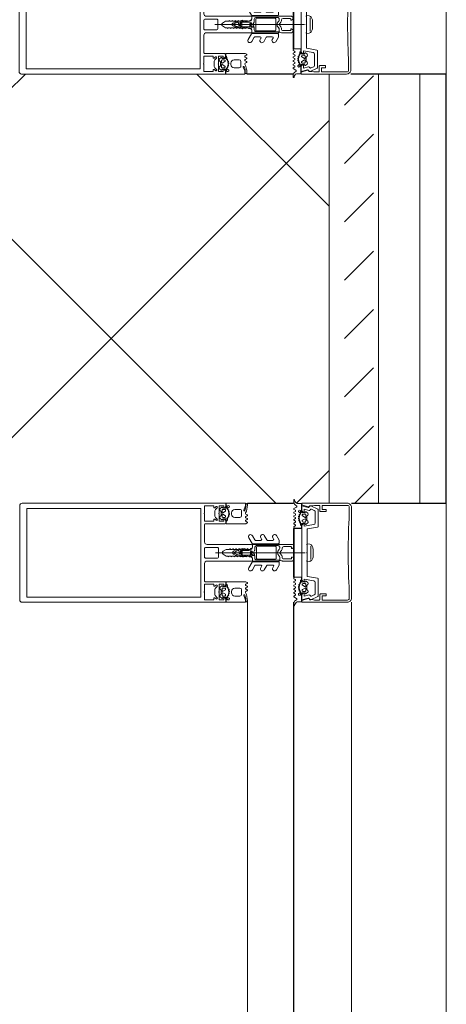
# Model space of a CAD drawing. Header units: millimetres. Extents: x -1660 to 55061, y -2461 to 22251.
# Tile 55 of 76: x 30173 to 30432, y 8400 to 8997. Entities that reach past the tile are written whole.
import ezdxf

# ---------------------------------------------------------------- set-up
doc = ezdxf.new("R2010")
doc.units = ezdxf.units.MM
for name, color, linetype, lineweight in [('Common Edges', 7, 'Continuous', 9), ('Curtain Panels', 7, 'Continuous', 9), ('Curtain Panels-1', 7, 'Continuous', 18), ('Curtain Wall Mullions', 7, 'Continuous', 9), ('Detail Items', 7, 'Continuous', 9), ('Walls', 7, 'Continuous', 9), ('Walls-1', 7, 'Continuous', 25)]:
    doc.layers.add(name, color=color, linetype=linetype, lineweight=lineweight)
doc.layers.add('Cut Pattern-4', color=9, linetype='Continuous', lineweight=9, true_color=0x808080)

# ---------------------------------------------------------------- blocks, each defined once
blk = doc.blocks.new('System Panel - Glazed-1985320-2 Korruse põrandate plaan')
at = {"layer": 'Curtain Panels-1'}
for p, q in [((405, 28), (-405, 28)), ((-405, 0), (405, 0))]:
    blk.add_line(p, q, dxfattribs=at)
blk = doc.blocks.new('Rectangular Mullion - HI_CovCap-30mm_Mull-125mm-V13-2 Korruse põrandate plaan')
at = {"layer": 'Detail Items'}
for p, q in [((-30, 164.5), (-30, 151)), ((28.5, 166), (-28.5, 166)), ((30, 151), (30, 164.5)), ((-30, 157.89), (-30, 58.59)), ((-26.9, 157.89), (-26.9, 58.59)), ((26.9, 157.89), (26.9, 58.59)), ((30, 157.89), (30, 58.59)), ((-17.11, 54), (-6.51, 54)), ((2.69, 54), (-2.71, 54)), ((6.49, 54), (17.09, 54)), ((-17.61, 41.5), (-17.61, 53.5)), ((-5.01, 52.5), (-5.01, 25.5)), ((-3.21, 53.5), (-3.21, 46.1)), ((3.19, 46.1), (3.19, 53.5)), ((4.99, 25.5), (4.99, 52.5)), ((17.59, 53.5), (17.59, 41.5)), ((-26.77, 44.51), (-27.59, 43.54)), ((-27.25, 46.35), (-26.19, 47.41)), ((-26.21, 42.9), (-26.21, 41.7)), ((-24.51, 43.4), (-25.71, 43.4)), ((-25.48, 47.7), (-22.14, 47.7)), ((-25.17, 41.35), (-24.25, 42.95)), ((-22.66, 44), (-24.96, 44)), ((-23.37, 42.95), (-22.44, 41.35)), ((-21.91, 43.4), (-23.11, 43.4)), ((-21.43, 47.41), (-20.37, 46.35)), ((-21.41, 41.7), (-21.41, 42.9)), ((-20.03, 43.54), (-20.85, 44.51)), ((-2.71, 45.6), (2.69, 45.6)), ((0, -6.94), (0, 47.27)), ((20.01, 43.54), (20.83, 44.51)), ((20.35, 46.35), (21.41, 47.41)), ((21.39, 41.7), (21.39, 42.9)), ((21.89, 43.4), (23.09, 43.4)), ((22.12, 47.7), (25.46, 47.7)), ((23.35, 42.95), (22.43, 41.35)), ((22.64, 44), (24.94, 44)), ((25.16, 41.35), (24.23, 42.95)), ((24.49, 43.4), (25.69, 43.4)), ((26.17, 47.41), (27.23, 46.35)), ((26.19, 42.9), (26.19, 41.7)), ((26.75, 44.51), (27.57, 43.54)), ((-27.3, 40.8), (-27.91, 40.8)), ((-27.91, 40.2), (-26.62, 40.2)), ((-27.28, 39.59), (-27.56, 39.1)), ((-26.08, 39.62), (-26.09, 39.77)), ((-25.71, 41.2), (-25.43, 41.2)), ((-25.48, 39.51), (-25.67, 39.4)), ((-24.98, 39.2), (-25.03, 39.33)), ((-24.34, 39.22), (-24.48, 39.08)), ((-24.21, 37.6), (-23.41, 37.6)), ((-23.78, 39.04), (-23.85, 39.17)), ((-23.16, 39.23), (-23.26, 39.06)), ((-22.57, 39.21), (-22.68, 39.31)), ((-22.18, 41.2), (-21.91, 41.2)), ((-22.03, 39.56), (-22.08, 39.36)), ((-21.46, 39.68), (-21.6, 39.75)), ((-19.65, 40.8), (-20.3, 40.8)), ((-0.87, 36.5), (-1.7, 35.06)), ((1.69, 35.06), (0.86, 36.5)), ((19.63, 40.8), (20.28, 40.8)), ((21.45, 39.68), (21.59, 39.75)), ((22.17, 41.2), (21.89, 41.2)), ((22.01, 39.56), (22.06, 39.36)), ((22.56, 39.21), (22.66, 39.31)), ((23.15, 39.23), (23.25, 39.06)), ((24.19, 37.6), (23.39, 37.6)), ((23.76, 39.04), (23.84, 39.17)), ((24.33, 39.22), (24.47, 39.08)), ((24.96, 39.2), (25.01, 39.33)), ((25.69, 41.2), (25.42, 41.2)), ((25.47, 39.51), (25.65, 39.4)), ((26.06, 39.62), (26.07, 39.77)), ((27.89, 40.2), (26.61, 40.2)), ((27.26, 39.59), (27.55, 39.1)), ((27.29, 40.8), (27.89, 40.8)), ((-28.11, 29.29), (-25.9, 30.27)), ((-26.21, 32.6), (-26.21, 35.6)), ((-22.41, 31.6), (-25.21, 31.6)), ((-21.41, 35.6), (-21.41, 32.6)), ((-2.25, 31), (-2.46, 30.87)), ((-2.46, 30.53), (-2.26, 30.41)), ((-1.89, 34.49), (-2.11, 32.75)), ((-1.34, 33.68), (-1.33, 33.78)), ((-1.25, 31.1), (0.73, 31.1)), ((-1.12, 34.47), (-0.44, 35.65)), ((-0.61, 32.5), (-0.61, 32.42)), ((0.84, 33), (-0.11, 33)), ((0.43, 35.65), (1.11, 34.47)), ((0.59, 32.3), (0.92, 32.3)), ((1.01, 31.78), (0.73, 32.06)), ((1.32, 33.78), (1.33, 33.68)), ((2.09, 32.75), (1.88, 34.49)), ((2.44, 30.87), (2.23, 31)), ((2.24, 30.41), (2.44, 30.53)), ((21.39, 35.6), (21.39, 32.6)), ((22.39, 31.6), (25.19, 31.6)), ((28.09, 29.29), (25.88, 30.27)), ((26.19, 32.6), (26.19, 35.6)), ((-29.81, 29.2), (-28.52, 29.2)), ((-29.77, 28.3), (-29.77, 28.2)), ((-29.57, 28), (-28.9, 28)), ((-28.56, 28.9), (-29.17, 28.9)), ((-23.43, 28.95), (-22.97, 28.15)), ((-22.45, 28.15), (-21.96, 28.99)), ((-21.25, 28.99), (-20.77, 28.15)), ((-20.25, 28.15), (-19.76, 28.99)), ((-19.05, 28.99), (-18.56, 28.15)), ((-7.76, 23.52), (-10.34, 25.01)), ((-9.08, 27.17), (-5.66, 25.19)), ((-5.41, 9.3), (-5.41, 24.76)), ((-4.51, 25), (-3.51, 25)), ((-1.71, 23.7), (-1.71, 24.9)), ((-1.41, 24.49), (-1.41, 23.99)), ((-1.11, 23.82), (-0.51, 24.17)), ((0.29, 26.2), (-1.1, 26.2)), ((0.42, 25), (0.19, 25)), ((0.33, 25.28), (0.58, 25.52)), ((0.49, 24.17), (1.41, 23.63)), ((3.49, 25), (4.49, 25)), ((5.39, 24.76), (5.39, 9.3)), ((5.64, 25.19), (9.07, 27.17)), ((10.32, 25.01), (7.74, 23.52)), ((19.03, 28.99), (18.54, 28.15)), ((20.23, 28.15), (19.74, 28.99)), ((21.24, 28.99), (20.75, 28.15)), ((22.44, 28.15), (21.95, 28.99)), ((23.42, 28.95), (22.96, 28.15)), ((29.79, 29.2), (28.5, 29.2)), ((28.54, 28.9), (29.15, 28.9)), ((29.55, 28), (28.88, 28)), ((29.75, 28.3), (29.75, 28.2)), ((-9.08, 19.88), (-8.26, 19.41)), ((-7.51, 19.84), (-7.51, 23.08)), ((-3.91, 22), (-3.91, 11)), ((-3.41, 22.5), (3.39, 22.5)), ((-3.31, 23.5), (-1.91, 23.5)), ((1.91, 23.5), (3.29, 23.5)), ((3.89, 11), (3.89, 22)), ((4.29, 22.5), (4.29, 9.4)), ((7.49, 23.08), (7.49, 19.84)), ((8.24, 19.41), (9.07, 19.88)), ((-7.76, 16.23), (-10.42, 17.77)), ((-9.08, 12.6), (-8.26, 12.12)), ((-7.51, 12.55), (-7.51, 15.8)), ((7.49, 15.8), (7.49, 12.55)), ((10.4, 17.77), (7.74, 16.23)), ((8.24, 12.12), (9.07, 12.6)), ((-7.62, 8.87), (-10.42, 10.48)), ((-5.91, 8.8), (-7.37, 8.8)), ((-5.01, 1), (-5.01, 6.7)), ((-2.72, 8.4), (-4.03, 8.4)), ((-3.71, 1.7), (-3.71, 6)), ((3.39, 10.5), (-3.41, 10.5)), ((-2.71, 7), (-2.14, 7)), ((-1.7, 9), (-2.01, 8.69)), ((-1.43, 7.29), (-0.71, 8.01)), ((0.7, 8.01), (1.41, 7.29)), ((1.99, 8.69), (1.69, 9)), ((2.12, 7), (2.69, 7)), ((3.29, 8.4), (2.7, 8.4)), ((3.69, 6), (3.69, 1.7)), ((7.36, 8.8), (5.89, 8.8)), ((10.4, 10.48), (7.61, 8.87)), ((-30.99, -0.01), (-31.87, -0.01)), ((-26.75, -0.18), (-27.63, -1.7)), ((-25.73, -1.02), (-26.24, -0.17)), ((-23.82, -4.2), (-25.1, -4.2)), ((-25.1, -4.8), (-24.5, -4.8)), ((-24.55, -0.17), (-25.05, -1.02)), ((-24.75, -3.1), (-24.47, -3.59)), ((-23.53, -1.02), (-24.03, -0.17)), ((-23.4, -6.9), (-23.4, -5.7)), ((-23.28, -3.77), (-23.27, -3.62)), ((-22.9, -5.2), (-22.62, -5.2)), ((-22.86, -3.4), (-22.68, -3.51)), ((-22.36, -0.17), (-22.85, -1.02)), ((-22.36, -5.35), (-21.44, -6.95)), ((-22.22, -3.33), (-22.17, -3.2)), ((-21.34, -1.03), (-21.84, -0.17)), ((-21.68, -3.08), (-21.53, -3.22)), ((-21.05, -3.17), (-20.97, -3.04)), ((-20.16, -0.17), (-20.65, -1.02)), ((-20.56, -6.95), (-19.64, -5.35)), ((-20.46, -3.06), (-20.36, -3.23)), ((-19.87, -3.31), (-19.76, -3.21)), ((-19.14, -1.03), (-19.64, -0.17)), ((-19.38, -5.2), (-19.1, -5.2)), ((-19.27, -3.36), (-19.22, -3.56)), ((-18.79, -3.75), (-18.66, -3.68)), ((-18.6, -5.7), (-18.6, -6.9)), ((-17.96, -0.17), (-18.45, -1.03)), ((-17.49, -4.8), (-16.84, -4.8)), ((-16.96, -0.98), (-17.44, -0.17)), ((-15.75, -0.16), (-16.23, -0.99)), ((-3.66, 0), (-4.01, 0)), ((3.99, 0), (3.64, 0)), ((15.75, -0.16), (16.23, -0.99)), ((17.49, -4.8), (16.84, -4.8)), ((16.96, -0.98), (17.44, -0.17)), ((17.96, -0.17), (18.45, -1.03)), ((18.6, -5.7), (18.6, -6.9)), ((18.79, -3.75), (18.66, -3.68)), ((19.38, -5.2), (19.1, -5.2)), ((19.14, -1.03), (19.64, -0.17)), ((19.27, -3.36), (19.22, -3.56)), ((20.56, -6.95), (19.64, -5.35)), ((19.87, -3.31), (19.76, -3.21)), ((20.16, -0.17), (20.65, -1.02)), ((20.46, -3.06), (20.36, -3.23)), ((21.05, -3.17), (20.97, -3.04)), ((21.34, -1.03), (21.84, -0.17)), ((22.36, -5.35), (21.44, -6.95)), ((21.68, -3.08), (21.53, -3.22)), ((22.22, -3.33), (22.17, -3.2)), ((22.36, -0.17), (22.85, -1.02)), ((22.9, -5.2), (22.62, -5.2)), ((22.86, -3.4), (22.68, -3.51)), ((23.28, -3.77), (23.27, -3.62)), ((23.4, -6.9), (23.4, -5.7)), ((23.53, -1.02), (24.03, -0.17)), ((23.82, -4.2), (25.1, -4.2)), ((24.75, -3.1), (24.47, -3.59)), ((25.1, -4.8), (24.5, -4.8)), ((24.55, -0.17), (25.05, -1.02)), ((25.73, -1.02), (26.24, -0.17)), ((26.75, -0.18), (27.63, -1.7)), ((30.99, -0.01), (31.87, -0.01)), ((-26.45, -14.61), (-28.44, -10.34)), ((-26.31, -10.89), (-25.55, -12.52)), ((-24.78, -7.54), (-23.96, -8.51)), ((-21.7, -7.4), (-22.9, -7.4)), ((-22.15, -8), (-19.85, -8)), ((-19.1, -7.4), (-20.3, -7.4)), ((-18.04, -8.51), (-17.22, -7.54)), ((-14.42, -8.4), (-15.5, -14.49)), ((-5.25, -8.15), (-14.13, -8.15)), ((-0.25, -8.15), (-4.75, -8.15)), ((-4.08, -10.38), (4.08, -10.38)), ((2.26, -11.86), (-2.26, -11.86)), ((4.75, -8.15), (0.25, -8.15)), ((14.13, -8.15), (5.25, -8.15)), ((15.5, -14.49), (14.42, -8.4)), ((18.04, -8.51), (17.22, -7.54)), ((19.1, -7.4), (20.3, -7.4)), ((22.15, -8), (19.85, -8)), ((21.7, -7.4), (22.9, -7.4)), ((24.78, -7.54), (23.96, -8.51)), ((25.55, -12.52), (26.31, -10.89)), ((28.44, -10.34), (26.45, -14.61)), ((-25.4, -15.9), (-28.2, -15.9)), ((-15.99, -14.9), (-26, -14.9)), ((-24.64, -13.1), (-18.02, -13.1)), ((26, -14.9), (15.99, -14.9)), ((18.02, -13.1), (24.64, -13.1)), ((28.2, -15.9), (25.4, -15.9)), ((-23.7, -33.7), (-27.7, -33.7)), ((-27.5, -35), (27.5, -35)), ((27.7, -33.7), (23.7, -33.7))]:
    blk.add_line(p, q, dxfattribs=at)
at = {"layer": 'Detail Items', "flags": 128}
for points in [[(26.9, 151), (26.9, 161.7), (-26.9, 161.7), (-26.9, 151)], [(-30.01, 61), (-30.01, 41), (-28.11, 41), (-27.31, 41.8), (-27.31, 42.4), (-28.51, 42.4), (-28.51, 45.1), (-24.05, 45.1)], [(-26.91, 61), (-26.91, 56.3), (26.89, 56.3), (26.89, 61)], [(24.04, 45.1), (28.49, 45.1), (28.49, 42.4), (27.29, 42.4), (27.29, 41.8), (28.09, 41), (29.99, 41), (29.99, 61)], [(-24.05, 54), (-28.51, 54), (-28.51, 48.3), (-27.31, 48.3), (-27.31, 47.7), (-27.95, 47.05)], [(-19.66, 47.05), (-20.31, 47.7), (-20.31, 48.3), (-19.11, 48.3), (-19.11, 54), (-23.56, 54)], [(23.55, 54), (19.09, 54), (19.09, 48.3), (20.29, 48.3), (20.29, 47.7), (19.65, 47.05)], [(27.94, 47.05), (27.29, 47.7), (27.29, 48.3), (28.49, 48.3), (28.49, 54), (24.04, 54)], [(-27.51, 43.09), (-27.01, 42.8), (-27.01, 42.67)], [(-23.56, 45.1), (-19.11, 45.1), (-19.11, 42.4), (-20.31, 42.4), (-20.31, 41.8), (-19.51, 41), (-18.11, 41)], [(-20.61, 42.67), (-20.61, 42.8), (-20.11, 43.09)], [(-2.51, 26), (-2.51, 26.95), (-2.01, 27.24), (-2.01, 28.46), (-2.51, 28.75), (-2.01, 29.04), (-2.01, 30.26), (-2.51, 30.55), (-2.01, 30.84), (-2.01, 32.06), (-2.51, 32.35), (-2.01, 32.64), (-2.01, 33.86), (-2.51, 34.15), (-2.01, 34.44), (-2.01, 35.66), (-2.51, 35.95), (-2.01, 36.24), (-2.01, 37.46), (-2.51, 37.75), (-2.01, 38.04), (-2.01, 39.26), (-2.51, 39.55), (-2.01, 39.84), (-2.01, 40.84), (-0.87, 42.8)], [(0.86, 42.8), (1.99, 40.84), (1.99, 38.89), (2.49, 38.6), (1.99, 38.31), (1.99, 37.09), (2.49, 36.8), (1.99, 36.51), (1.99, 35.29), (2.49, 35), (1.99, 34.71), (1.99, 33.49), (2.49, 33.2), (1.99, 32.91), (1.99, 31.69), (2.49, 31.4), (1.99, 31.11), (1.99, 29.89), (2.49, 29.6), (1.99, 29.31), (1.99, 28.09), (2.49, 27.8), (1.99, 27.51), (1.99, 26.29), (2.49, 26)], [(18.09, 41), (19.49, 41), (20.29, 41.8), (20.29, 42.4), (19.09, 42.4), (19.09, 45.1), (23.55, 45.1)], [(20.59, 42.67), (20.59, 42.8), (20.09, 43.09)], [(27.49, 43.09), (26.99, 42.8), (26.99, 42.67)], [(-28.51, 40.8), (-30.01, 40.8), (-30.01, 29.4)], [(-21.06, 40.2), (-19.76, 40.1), (-21.03, 40.1), (-21.03, 39.94)], [(-18.04, 28.15), (-17.61, 28.9), (-17.61, 40.8), (-18.96, 40.8)], [(18.02, 28.15), (17.59, 28.9), (17.59, 40.8), (18.95, 40.8)], [(21.04, 40.2), (19.74, 40.1), (21.01, 40.1), (21.01, 39.94)], [(28.49, 40.8), (29.99, 40.8), (29.99, 29.4)], [(-0.36, 31.99), (0.09, 31.73), (-1.23, 31.6)], [(0.39, 31.8), (0.39, 31.9), (0.39, 32.1)], [(-3.42, 25), (-5.01, 25), (-5.01, 9.1)], [(-1.56, 25.25), (-1.17, 25.64), (-0.21, 25.7), (-0.42, 25.6), (-1.26, 24.85)], [(-0.11, 25.3), (-0.11, 25.4), (-0.01, 25.42)], [(4.99, 1), (4.99, 25), (3.4, 25)], [(-4.52, 8.95), (-4.31, 11), (-4.31, 22.5)], [(-2.66, 1), (-2.66, 1.4), (-3.41, 1.4)], [(3.39, 1.4), (2.64, 1.4), (2.64, 1)], [(-27.73, -8.72), (-28.94, -5), (-30, -5), (-30, -32.5)], [(-29.8, -2.11), (-29.8, -4.8), (-25.7, -4.8)], [(-27.5, -8.74), (-28.5, -5), (-25.3, -5), (-24.5, -5.8), (-24.5, -6.4), (-26.36, -6.4), (-25.58, -9.34)], [(-17.03, -4.2), (-18.25, -4.2), (-18.22, -3.94), (-16.95, -4.1)], [(-17.04, -12.27), (-16, -6.4), (-17.5, -6.4), (-17.5, -5.8), (-16.7, -5), (16.7, -5), (17.5, -5.8), (17.5, -6.4), (16, -6.4), (17.04, -12.27)], [(-16.15, -4.8), (-14.8, -4.8), (-14.8, -0.9), (-15.23, -0.16)], [(-14.7, -0.4), (-14.7, 0), (14.7, 0), (14.7, -0.4)], [(16.15, -4.8), (14.8, -4.8), (14.8, -0.9), (15.23, -0.16)], [(17.03, -4.2), (18.25, -4.2), (18.22, -3.94), (16.95, -4.1)], [(25.58, -9.34), (26.36, -6.4), (24.5, -6.4), (24.5, -5.8), (25.3, -5), (28.5, -5), (27.5, -8.74)], [(29.8, -2.11), (29.8, -4.8), (25.7, -4.8)], [(30, -32.5), (30, -5), (28.94, -5), (27.73, -8.72)], [(-28.7, -15.4), (-28.7, -12.62), (-28.4, -11.5), (-28.4, -10.2)], [(-24.2, -6.67), (-24.2, -6.8), (-24.7, -7.09)], [(-17.3, -7.09), (-17.8, -6.8), (-17.8, -6.67)], [(-5.2, -9.76), (-5.4, -8.23), (5.4, -8.23), (5.2, -9.76)], [(17.3, -7.09), (17.8, -6.8), (17.8, -6.67)], [(24.2, -6.67), (24.2, -6.8), (24.7, -7.09)], [(28.4, -10.2), (28.4, -11.5), (28.7, -12.62), (28.7, -15.4)], [(-28.7, -32.7), (-28.7, -17.2), (-26.2, -17.2), (-26.2, -19.7), (-24.9, -19.7), (-24.9, -16.4)], [(24.9, -16.4), (24.9, -19.7), (26.2, -19.7), (26.2, -17.2), (28.7, -17.2), (28.7, -32.7)]]:
    blk.add_lwpolyline(points, dxfattribs=at)
for points in [[(-0.01, 37), (-0.01, 35.9)], [(-14.7, -0.4), (14.7, -0.4), (14.7, -4.9), (-14.7, -4.9)]]:
    blk.add_lwpolyline(points, close=True, dxfattribs=at)
at = {"layer": 'Detail Items'}
for centre, radius, start, end in [((-28.5, 164.5), 1.5, 90, 180), ((28.5, 164.5), 1.5, 0, 90), ((-23.81, 53.95), 0.25, 11.53696, 168.46304), ((-17.11, 53.5), 0.5, 90, 180), ((-6.51, 52.5), 1.5, 360, 90), ((-2.71, 53.5), 0.5, 90, 180), ((2.69, 53.5), 0.5, 0, 90), ((6.49, 52.5), 1.5, 90, 180), ((17.09, 53.5), 0.5, 0, 90), ((23.79, 53.95), 0.25, 11.53696, 168.46304), ((-27.6, 46.7), 0.5, 135, 315), ((-27.36, 43.35), 0.3, 140.01031, 239.99507), ((-23.97, 41.89), 3.14, 165.49788, 194.50212), ((-26.16, 44), 0.8, 22.61561, 140.00332), ((-25.71, 42.9), 0.5, 89.98992, 180.01008), ((-25.48, 46.7), 1, 90, 135), ((-24.96, 44.5), 0.5, 202.62239, 269.99966), ((-24.51, 43.1), 0.3, 329.99756, 90.00642), ((-23.81, 45.05), 0.25, 11.53696, 168.46304), ((-23.11, 43.1), 0.3, 89.99872, 209.99731), ((-22.66, 44.5), 0.5, 269.99881, 337.37914), ((-21.46, 44), 0.8, 40.00306, 157.37723), ((-22.14, 46.7), 1, 45, 90), ((-21.91, 42.9), 0.5, 0.00918, 89.99082), ((-23.65, 41.89), 3.14, 346.80247, 14.483), ((-20.02, 46.7), 0.5, 225, 45), ((-20.26, 43.35), 0.3, 299.99829, 40.01132), ((-2.71, 46.1), 0.5, 180, 270), ((-0.01, 42.3), 1, 30, 150), ((2.69, 46.1), 0.5, 270, 0), ((20, 46.7), 0.5, 135, 315), ((20.24, 43.35), 0.3, 139.98868, 240.00171), ((23.64, 41.89), 3.14, 165.517, 193.19753), ((21.44, 44), 0.8, 22.62277, 139.99694), ((21.89, 42.9), 0.5, 90.00918, 179.99082), ((22.12, 46.7), 1, 90, 135), ((22.64, 44.5), 0.5, 202.62086, 270.00119), ((23.09, 43.1), 0.3, 330.00269, 90.00128), ((23.79, 45.05), 0.25, 11.53696, 168.46304), ((24.49, 43.1), 0.3, 89.99358, 210.00244), ((24.94, 44.5), 0.5, 270.00034, 337.37761), ((26.14, 44), 0.8, 39.99668, 157.38439), ((25.46, 46.7), 1, 45, 90), ((25.69, 42.9), 0.5, 359.98992, 90.01008), ((23.95, 41.89), 3.14, 345.49788, 14.50212), ((27.58, 46.7), 0.5, 225, 45), ((27.34, 43.35), 0.3, 300.00493, 39.98969), ((-27.91, 39.55), 0.65, 90, 270), ((-28.21, 40.8), 0.3, 180, 0), ((-27.91, 39.3), 0.4, 269.99999, 330.00626), ((-27.31, 41.1), 0.3, 270.90521, 359.98148), ((-26.41, 39.09), 1, 90.82716, 149.99773), ((-26.62, 39.7), 0.5, 54.92212, 90), ((-26.42, 39.75), 0.339, 3.00251, 90.82171), ((-23.81, 43.71), 4.4, 234.92212, 305.84121), ((-25.71, 41.7), 0.5, 179.98974, 270.01026), ((-24.21, 35.6), 2, 89.99744, 180.00256), ((-25.81, 39.64), 0.272, 183.0147, 299.98901), ((-25.33, 39.23), 0.316, 18.00331, 119.99297), ((-25.43, 41.5), 0.3, 269.98791, 330.00644), ((-24.7, 39.29), 0.3, 197.9991, 314.99946), ((-24.12, 38.99), 0.316, 32.98956, 135.00901), ((-23.52, 39.21), 0.3, 213.00146, 329.99975), ((-23.41, 35.6), 2, 0.00207, 89.99793), ((-22.89, 39.07), 0.316, 48.00262, 149.99741), ((-22.37, 39.43), 0.3, 227.99716, 345.00452), ((-22.18, 41.5), 0.3, 209.995, 270.01065), ((-21.74, 39.48), 0.3, 63.00317, 164.99853), ((-21.91, 41.7), 0.5, 270.00904, 359.99096), ((-21.33, 39.94), 0.3, 243.00899, 359.98883), ((-21.06, 39.9), 0.3, 90, 125.84121), ((-20.3, 41.1), 0.3, 166.80247, 270), ((-19.84, 40.53), 0.33, 270.00002, 54.90994), ((-19.76, 40.6), 0.5, 269.99115, 352.82633), ((-18.96, 40.5), 0.3, 90.00299, 172.8115), ((-18.11, 41.5), 0.5, 270, 0), ((-0.01, 36), 1, 90.02865, 150), ((-0.01, 35.4), 0.5, 90.0573, 150), ((-0.01, 36), 1, 30, 89.97135), ((-0.01, 35.4), 0.5, 30, 89.9427), ((18.09, 41.5), 0.5, 180, 270), ((18.95, 40.5), 0.3, 7.1885, 89.99701), ((19.74, 40.6), 0.5, 187.17367, 270.00885), ((19.82, 40.53), 0.33, 125.09006, 269.99998), ((20.28, 41.1), 0.3, 270, 13.19753), ((21.31, 39.94), 0.3, 180.01117, 296.99101), ((21.04, 39.9), 0.3, 54.15879, 90), ((23.79, 43.71), 4.4, 234.15879, 305.07788), ((21.89, 41.7), 0.5, 180.00904, 269.99096), ((23.39, 35.6), 2, 90.00207, 179.99793), ((21.72, 39.48), 0.3, 15.00147, 116.99683), ((22.35, 39.43), 0.3, 194.99548, 312.00284), ((22.17, 41.5), 0.3, 269.98935, 330.005), ((22.87, 39.07), 0.316, 30.00259, 131.99738), ((23.51, 39.21), 0.3, 210.00025, 326.99854), ((24.1, 38.99), 0.316, 44.99099, 147.01044), ((24.19, 35.6), 2, 359.99744, 90.00256), ((24.68, 39.29), 0.3, 225.00054, 342.0009), ((25.31, 39.23), 0.316, 60.00703, 161.99669), ((25.42, 41.5), 0.3, 209.99356, 270.01209), ((25.79, 39.64), 0.272, 240.01099, 356.9853), ((25.69, 41.7), 0.5, 269.98974, 0.01026), ((26.41, 39.75), 0.339, 89.17829, 176.99749), ((26.61, 39.7), 0.5, 90, 125.07788), ((26.4, 39.09), 1, 30.00227, 89.17284), ((27.29, 41.1), 0.3, 180.01852, 269.09479), ((27.89, 39.3), 0.4, 209.99374, 270.00001), ((28.19, 40.8), 0.3, 180, 0), ((27.89, 39.55), 0.65, 270, 90), ((-25.21, 32.6), 1, 179.99283, 270.00717), ((-25.76, 29.95), 0.35, 298.07479, 113.99842), ((-22.41, 32.6), 1, 270.00127, 359.99873), ((-2.36, 30.7), 0.2, 120, 240), ((17.74, 30.31), 20, 179.72362, 190.22002), ((17.74, 30.31), 20, 173, 178.04971), ((-0.41, 34.31), 1.5, 150, 173), ((46.54, 30.33), 48, 179.3132, 184.71248), ((-1.25, 30.9), 0.2, 90, 179.3132), ((46.54, 30.33), 48, 176, 178.23414), ((-1.23, 31.8), 0.2, 178.23414, 270), ((0.26, 33.67), 1.6, 150, 176), ((-0.11, 32.5), 0.5, 90, 180), ((-0.11, 32.42), 0.5, 180, 240), ((0.19, 31.9), 0.2, 240, 0), ((0.19, 31.8), 0.2, 270, 0), ((0.59, 32.1), 0.2, 90, 180), ((0.59, 31.92), 0.2, 45, 180), ((0.73, 31.5), 0.4, 270, 45), ((0.84, 33.5), 0.5, 270, 3.83017), ((0.92, 31.8), 0.5, 1.77701, 90), ((-0.28, 33.67), 1.6, 4, 30), ((-46.56, 30.33), 48, 354.4962, 1.77701), ((-46.56, 30.33), 48, 3.83017, 4), ((0.39, 34.31), 1.5, 7, 30), ((-17.76, 30.31), 20, 349.77998, 0.27638), ((-17.76, 30.31), 20, 1.95029, 7), ((2.34, 30.7), 0.2, 300, 60), ((22.39, 32.6), 1, 180.00127, 269.99873), ((25.19, 32.6), 1, 269.99283, 0.00717), ((25.74, 29.95), 0.35, 66.00158, 241.92521), ((-29.81, 29.4), 0.2, 180.00831, 269.99607), ((-29.17, 28.3), 0.6, 89.98982, 180.01236), ((-29.57, 28.2), 0.2, 179.96202, 270.02268), ((-28.9, 38.7), 10.7, 270.00064, 296.66019), ((-28.56, 35.2), 6.3, 270.00036, 298.07213), ((-28.52, 30.2), 1, 270.00453, 293.99379), ((-23.87, 28.68), 0.51, 31.80694, 116.66143), ((-22.71, 28.3), 0.3, 209.9964, 330.0036), ((-21.61, 28.79), 0.41, 29.9985, 150.0015), ((-20.51, 28.3), 0.3, 209.9964, 330.0036), ((-19.4, 28.79), 0.41, 30.00523, 149.99477), ((-18.3, 28.3), 0.3, 209.9964, 330.0036), ((-9.69, 26.13), 1.3, 154.41173, 240), ((-9.73, 26.04), 1.3, 60, 150), ((-5.91, 24.76), 0.5, 360, 60), ((-4.51, 25.5), 0.5, 180, 270), ((-3.51, 26), 1, 270, 0), ((-3.42, 26.5), 1.5, 270, 10.22002), ((-1.21, 24.9), 0.5, 135, 180), ((-0.91, 24.49), 0.5, 135, 180), ((-1.21, 23.99), 0.2, 180, 300), ((-1.1, 26.4), 0.2, 184.71248, 270), ((-1.03, 25.5), 0.2, 90, 135), ((-0.42, 25.4), 0.2, 90, 135), ((-0.01, 23.3), 1, 60, 120), ((-0.31, 25.4), 0.2, 360, 90), ((-0.21, 25.5), 0.2, 360, 90), ((0.19, 25.3), 0.3, 180, 270), ((0.19, 25.42), 0.2, 180, 315), ((0.29, 25.8), 0.4, 315, 90), ((0.42, 25.8), 0.8, 270, 354.4962), ((3.4, 26.5), 1.5, 169.77998, 270), ((3.49, 26), 1, 180, 270), ((4.49, 25.5), 0.5, 270, 360), ((5.89, 24.76), 0.5, 120, 180), ((9.72, 26.04), 1.3, 30, 120), ((9.67, 26.13), 1.3, 300, 25.58827), ((18.28, 28.3), 0.3, 209.9964, 330.0036), ((19.39, 28.79), 0.41, 30.00523, 149.99477), ((20.49, 28.3), 0.3, 209.9964, 330.0036), ((21.59, 28.79), 0.41, 29.9985, 150.0015), ((22.7, 28.3), 0.3, 209.9964, 330.0036), ((23.85, 28.68), 0.51, 63.33857, 148.19306), ((28.88, 38.7), 10.7, 243.33981, 269.99936), ((28.54, 35.2), 6.3, 241.92787, 269.99964), ((28.5, 30.2), 1, 246.00621, 269.99547), ((29.15, 28.3), 0.6, 359.98764, 90.01018), ((29.55, 28.2), 0.2, 269.97732, 0.03798), ((29.79, 29.4), 0.2, 270.00393, 359.99169), ((-9.82, 18.81), 1.2, 150, 240), ((-9.73, 18.76), 1.3, 60, 150), ((-8.01, 19.84), 0.5, 240, 0), ((-8.01, 23.08), 0.5, 0, 60), ((-3.31, 22.5), 1, 90, 180), ((-3.41, 22), 0.5, 90, 180), ((-1.91, 23.7), 0.2, 270, 0), ((1.91, 24.5), 1, 240, 270), ((3.29, 22.5), 1, 360, 90), ((3.39, 22), 0.5, 360, 90), ((7.99, 23.08), 0.5, 120, 180), ((7.99, 19.84), 0.5, 180, 300), ((9.72, 18.76), 1.3, 30, 120), ((9.8, 18.81), 1.2, 300, 30), ((-9.82, 11.52), 1.2, 150, 240), ((-9.73, 11.47), 1.3, 60, 150), ((-8.01, 12.55), 0.5, 240, 0), ((-8.01, 15.8), 0.5, 0, 60), ((7.99, 15.8), 0.5, 120, 180), ((7.99, 12.55), 0.5, 180, 300), ((9.72, 11.47), 1.3, 30, 120), ((9.8, 11.52), 1.2, 300, 30), ((-7.37, 9.3), 0.5, 240, 270), ((-5.91, 9.3), 0.5, 270, 0), ((-4.01, 9.1), 1, 180, 216.8699), ((-4.01, 6.7), 1, 143.1301, 180), ((-5.61, 7.9), 1, 323.1301, 36.8699), ((-4.03, 8.9), 0.5, 174, 270), ((-3.41, 11), 0.5, 180, 270), ((-2.71, 6), 1, 90, 180), ((-2.72, 9.4), 1, 270, 315), ((-2.14, 8), 1, 270, 315), ((-0.01, 7.3), 2.4, 45, 135), ((-0.01, 7.3), 1, 45, 135), ((2.12, 8), 1, 225, 270), ((2.7, 9.4), 1, 225, 270), ((2.69, 6), 1, 360, 90), ((3.29, 9.4), 1, 270, 0), ((3.39, 11), 0.5, 270, 0), ((5.89, 9.3), 0.5, 180, 270), ((7.36, 9.3), 0.5, 270, 300), ((-4.01, 1), 1, 180, 270), ((-3.41, 1.7), 0.3, 180, 270), ((-3.66, 1), 1, 270, 0), ((3.64, 1), 1, 180, 270), ((3.39, 1.7), 0.3, 270, 0), ((3.99, 1), 1, 270, 0), ((-31.87, -0.31), 0.3, 89.9022, 261.64334), ((-32.33, -3.43), 2.86, 27.59211, 81.64334), ((-30.99, -2.01), 2, 80.45454, 89.9022), ((-31.14, -2.91), 2.91, 25.36369, 80.45454), ((-28.06, -1.45), 0.5, 205.36369, 330.16485), ((-26.49, -0.33), 0.3, 30.71536, 150.16485), ((-25.1, -3.55), 0.65, 90, 270), ((-25.39, -0.78), 0.417, 215.13204, 324.86796), ((-25.4, -4.8), 0.3, 0, 180), ((-25.1, -3.3), 0.4, 29.99374, 90.00001), ((-24.29, -0.32), 0.3, 30.58867, 149.53464), ((-24.5, -5.1), 0.3, 0.01852, 89.09479), ((-23.61, -3.09), 1, 210.00227, 269.17284), ((-21.16, -5.89), 3.14, 165.49788, 194.50212), ((-23.82, -3.7), 0.5, 270, 305.07788), ((-23.62, -3.75), 0.339, 269.17829, 356.99749), ((-23.19, -0.78), 0.415, 215.01205, 324.98795), ((-21, -7.71), 4.4, 54.15879, 125.07788), ((-22.9, -5.7), 0.5, 89.98974, 180.01026), ((-23, -3.64), 0.272, 60.01099, 176.9853), ((-22.52, -3.23), 0.316, 240.00703, 341.99669), ((-22.62, -5.5), 0.3, 29.99356, 90.01209), ((-22.1, -0.32), 0.3, 30.14481, 149.53463), ((-21.89, -3.29), 0.3, 45.00054, 162.0009), ((-21.31, -2.99), 0.316, 224.99099, 327.01044), ((-21, -0.77), 0.43, 217.84365, 323.82344), ((-20.72, -3.21), 0.3, 30.00025, 146.99854), ((-20.08, -3.07), 0.316, 210.00259, 311.99738), ((-19.9, -0.32), 0.3, 30.34487, 149.53462), ((-19.56, -3.43), 0.3, 14.99548, 132.00284), ((-19.38, -5.5), 0.3, 89.98935, 150.005), ((-18.93, -3.48), 0.3, 195.00147, 296.99683), ((-18.8, -0.79), 0.419, 215.46653, 324.69988), ((-19.1, -5.7), 0.5, 0.00904, 89.99096), ((-18.52, -3.94), 0.3, 0.01117, 116.99101), ((-18.25, -3.9), 0.3, 234.15879, 270), ((-17.7, -0.33), 0.3, 30.34457, 149.76853), ((-20.84, -5.89), 3.14, 345.517, 13.19753), ((-17.49, -5.1), 0.3, 90, 193.19753), ((-17.03, -4.53), 0.33, 305.09006, 89.99998), ((-16.59, -0.8), 0.416, 206.95413, 331.56801), ((-16.95, -4.6), 0.5, 7.17367, 90.00885), ((-16.15, -4.5), 0.3, 187.1885, 269.99701), ((-15.49, -0.31), 0.3, 29.79649, 150.13199), ((15.49, -0.31), 0.3, 29.86801, 150.20351), ((16.15, -4.5), 0.3, 270.00299, 352.8115), ((16.59, -0.8), 0.416, 208.43199, 333.04587), ((16.95, -4.6), 0.5, 89.99115, 172.82633), ((17.03, -4.53), 0.33, 90.00002, 234.90994), ((17.7, -0.33), 0.3, 30.23147, 149.65543), ((17.49, -5.1), 0.3, 346.80247, 90), ((20.84, -5.89), 3.14, 166.80247, 194.483), ((18.52, -3.94), 0.3, 63.00899, 179.98883), ((18.25, -3.9), 0.3, 270, 305.84121), ((21, -7.71), 4.4, 54.92212, 125.84121), ((18.8, -0.79), 0.419, 215.30012, 324.53347), ((19.1, -5.7), 0.5, 90.00904, 179.99096), ((18.93, -3.48), 0.3, 243.00317, 344.99853), ((19.56, -3.43), 0.3, 47.99716, 165.00452), ((19.38, -5.5), 0.3, 29.995, 90.01065), ((19.9, -0.32), 0.3, 30.46538, 149.65513), ((20.08, -3.07), 0.316, 228.00262, 329.99741), ((20.72, -3.21), 0.3, 33.00146, 149.99975), ((21, -0.77), 0.43, 216.17656, 322.15635), ((21.31, -2.99), 0.316, 212.98956, 315.00901), ((21.89, -3.29), 0.3, 17.9991, 134.99946), ((22.1, -0.32), 0.3, 30.46537, 149.85519), ((22.52, -3.23), 0.316, 198.00331, 299.99297), ((22.62, -5.5), 0.3, 89.98791, 150.00644), ((23.19, -0.78), 0.415, 215.01205, 324.98795), ((23, -3.64), 0.272, 3.0147, 119.98901), ((22.9, -5.7), 0.5, 359.98974, 90.01026), ((23.62, -3.75), 0.339, 183.00251, 270.82171), ((23.82, -3.7), 0.5, 234.92212, 270), ((23.61, -3.09), 1, 270.82716, 329.99773), ((24.29, -0.32), 0.3, 30.46536, 149.41133), ((24.5, -5.1), 0.3, 90.90521, 179.98148), ((21.16, -5.89), 3.14, 345.49788, 14.50212), ((25.1, -3.3), 0.4, 89.99999, 150.00626), ((25.39, -0.78), 0.417, 215.13204, 324.86796), ((25.1, -3.55), 0.65, 270, 90), ((25.4, -4.8), 0.3, 0, 180), ((26.49, -0.33), 0.3, 29.83515, 149.28464), ((28.06, -1.45), 0.5, 209.83515, 334.63631), ((31.14, -2.91), 2.91, 99.54546, 154.63631), ((32.33, -3.43), 2.86, 98.35666, 152.40789), ((30.99, -2.01), 2, 90.0978, 99.54546), ((31.87, -0.31), 0.3, 278.35666, 90.0978), ((-27.9, -10.09), 0.6, 98.44171, 205), ((-27.6, -10.2), 0.8, 121.49936, 180), ((-28.37, -8.94), 0.674, 301.49936, 19.34653), ((-28.08, -8.9), 0.6, 278.44171, 15), ((-25.77, -10.64), 0.6, 108.81925, 205), ((-26.16, -9.5), 0.6, 288.81925, 15), ((-24.55, -7.35), 0.3, 120.00493, 219.98969), ((-23.35, -8), 0.8, 219.99668, 337.38439), ((-22.9, -6.9), 0.5, 179.98992, 270.01008), ((-22.15, -8.5), 0.5, 90.00034, 157.37761), ((-21.7, -7.1), 0.3, 269.99358, 30.00244), ((-20.3, -7.1), 0.3, 150.00269, 270.00128), ((-19.85, -8.5), 0.5, 22.62086, 90.00119), ((-18.65, -8), 0.8, 202.62277, 319.99694), ((-19.1, -6.9), 0.5, 270.00918, 359.99082), ((-17.45, -7.35), 0.3, 319.98868, 60.00171), ((-14.13, -8.45), 0.3, 90, 170), ((-5, -8.21), 0.256, 12.68038, 167.31962), ((-3.07, -9.23), 2.2, 193.97324, 242.72539), ((0.08, -2.75), 9.41, 243.7681, 255.57425), ((0, -8.21), 0.256, 12.68038, 167.31962), ((-0.08, -2.75), 9.4, 284.42134, 296.233), ((3.07, -9.23), 2.2, 297.27203, 346.02935), ((5, -8.21), 0.256, 12.68038, 167.31962), ((14.13, -8.45), 0.3, 10, 90), ((17.45, -7.35), 0.3, 119.99829, 220.01132), ((18.65, -8), 0.8, 220.00306, 337.37723), ((19.1, -6.9), 0.5, 180.00918, 269.99082), ((19.85, -8.5), 0.5, 89.99881, 157.37914), ((20.3, -7.1), 0.3, 269.99872, 29.99731), ((21.7, -7.1), 0.3, 149.99756, 270.00642), ((22.15, -8.5), 0.5, 22.62239, 89.99966), ((23.35, -8), 0.8, 202.61561, 320.00332), ((22.9, -6.9), 0.5, 269.98992, 0.01008), ((24.55, -7.35), 0.3, 320.01031, 59.99507), ((26.16, -9.5), 0.6, 165, 251.18075), ((25.77, -10.64), 0.6, 335, 71.18075), ((28.08, -8.9), 0.6, 165, 261.55829), ((28.37, -8.94), 0.674, 160.65347, 238.50064), ((27.9, -10.09), 0.6, 335, 81.55829), ((27.6, -10.2), 0.8, 360, 58.50064), ((-28.2, -15.4), 0.5, 179.97193, 270.02719), ((-26, -14.4), 0.5, 205, 270), ((-24.64, -12.1), 1, 205, 270), ((-25.4, -16.4), 0.5, 359.9693, 90.0307), ((-18.02, -12.1), 1, 270, 350), ((-15.99, -14.4), 0.5, 270, 350), ((15.99, -14.4), 0.5, 190, 270), ((18.02, -12.1), 1, 190, 270), ((24.64, -12.1), 1, 270, 335), ((25.4, -16.4), 0.5, 89.9693, 180.0307), ((26, -14.4), 0.5, 270, 335), ((28.2, -15.4), 0.5, 269.97106, 0.02631), ((-27.5, -32.5), 2.5, 179.99803, 270.00197), ((-27.7, -32.7), 0.999, 179.97005, 270.02995), ((0, -495.11), 462.02, 87.05964, 92.94036), ((27.5, -32.5), 2.5, 269.99565, 0.00418), ((27.7, -32.7), 1, 269.97299, 0.02526)]:
    blk.add_arc(centre, radius, start, end, dxfattribs=at)
blk = doc.blocks.new('Rectangular Mullion - Schüco hor_ tran_ cover cap 45mm_ profiil 130mm-1985318-2 Korruse põrandate plaan')
at = {"layer": 'Curtain Wall Mullions'}
for p, q in [((30339.58, 7833.77), (30339.58, 8643.77)), ((30374.48, 7833.77), (30374.48, 8643.77))]:
    blk.add_line(p, q, dxfattribs=at)

msp = doc.modelspace()

# ---------------------------------------------------------------- hatches: boundary and pattern name
at = {"layer": 'Cut Pattern-4'}
h = msp.add_hatch(dxfattribs=at)
h.set_pattern_fill('FP_2', color=256, style=0, pattern_type=2)
h.set_pattern_definition([(45, (0, 0), (-106.066, 106.066), []), (135, (0, 0), (-106.066, -106.066), [])])
h.paths.add_polyline_path([(30360.98, 8703.77), (30360.98, 8963.77), (30165.98, 8963.77), (30165.98, 8703.77), (30339.48, 8703.77)], flags=0)
h.paths.add_polyline_path([(30165.98, 10213.77), (30360.98, 10213.77), (30360.98, 10579.11), (30165.98, 10579.11), (30165.98, 10214.49)], flags=0)
h = msp.add_hatch(dxfattribs=at)
h.set_pattern_fill('FP_1', color=256, style=0, pattern_type=2)
h.set_pattern_definition([(45, (0, 0), (0, 35.35534), [25, -25])])
h.paths.add_polyline_path([(30382.03, 8703.77), (30390.98, 8703.77), (30390.98, 8963.77), (30360.98, 8963.77), (30360.98, 8703.77), (30374.86, 8703.77)], flags=0)
h.paths.add_polyline_path([(30390.98, 10213.77), (30390.98, 10579.11), (30360.98, 10579.11), (30360.98, 10213.77), (30382.03, 10213.77)], flags=0)

# ---------------------------------------------------------------- linework, layer by layer
at = {"layer": 'Common Edges'}
for p, q in [((30360.98, 8703.77), (30360.98, 8963.77)), ((30390.98, 8703.77), (30390.98, 8963.77)), ((30415.98, 8703.77), (30415.98, 8963.77))]:
    msp.add_line(p, q, dxfattribs=at)
at = {"layer": 'Walls'}
for p, q in [((30431.98, 10213.77), (30431.98, 8963.77)), ((30431.98, 8703.77), (30431.98, 7773.77))]:
    msp.add_line(p, q, dxfattribs=at)
at = {"layer": 'Walls-1'}
for p, q in [((30339.09, 8963.77), (30311.09, 8963.77)), ((30431.98, 8963.77), (30374.09, 8963.77)), ((30431.98, 8703.77), (30431.98, 8963.77)), ((30311.48, 8703.77), (30339.48, 8703.77)), ((30374.48, 8703.77), (30431.98, 8703.77))]:
    msp.add_line(p, q, dxfattribs=at)

# ---------------------------------------------------------------- block references
at = {"layer": 'Curtain Panels', "rotation": 90.00000000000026}
msp.add_blockref('System Panel - Glazed-1985320-2 Korruse põrandate plaan', (30339.48, 8238.77), dxfattribs=at)
at = {"layer": 'Curtain Wall Mullions'}
for p, rotation in [((30339.09, 8993.77), 90.0000000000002), ((30339.48, 8673.77), 90.00000000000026)]:
    msp.add_blockref('Rectangular Mullion - HI_CovCap-30mm_Mull-125mm-V13-2 Korruse põrandate plaan', p, dxfattribs=dict(at, rotation=rotation))
msp.add_blockref('Rectangular Mullion - Schüco hor_ tran_ cover cap 45mm_ profiil 130mm-1985318-2 Korruse põrandate plaan', (0, 0), dxfattribs=at)

doc.saveas('drawing.dxf')
